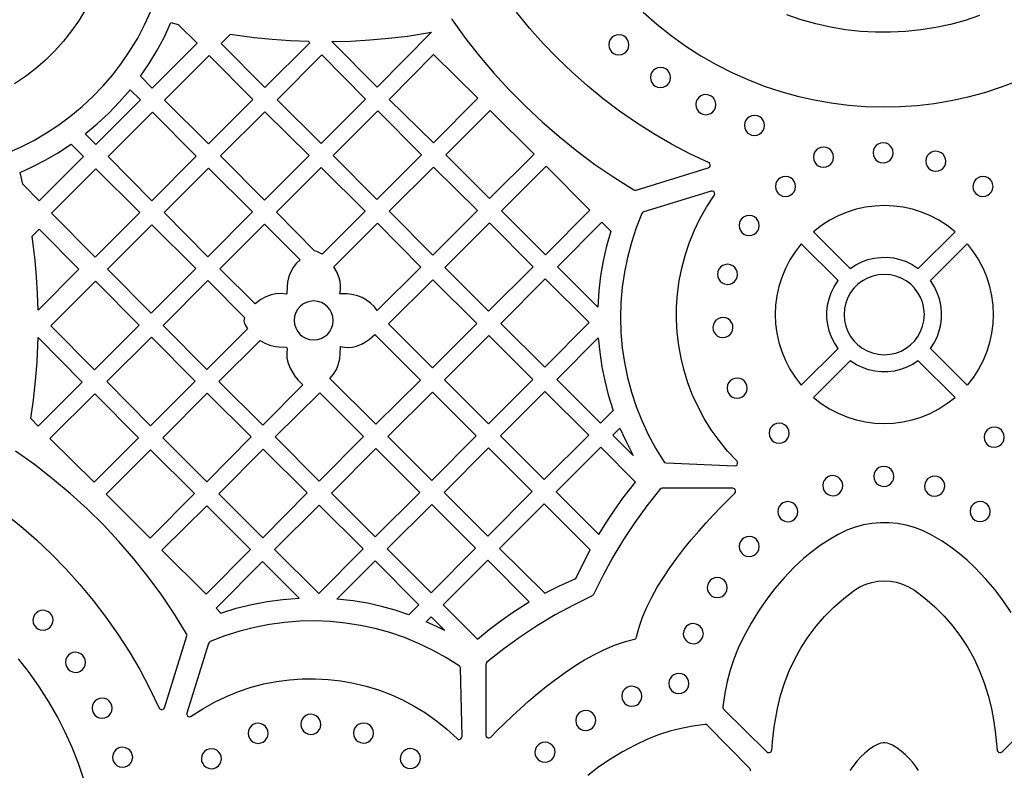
# Model space of a CAD drawing. Header units: millimetres. Extents: x -1176 to 822, y -1617 to -119.
# Tile 10 of 113: x -980 to -815, y -1178 to -1052. Entities that reach past the tile are written whole.
import ezdxf

# ---------------------------------------------------------------- set-up
doc = ezdxf.new("R2010")
doc.units = ezdxf.units.MM
doc.layers.add('pattern', color=5, linetype='Continuous')

msp = doc.modelspace()

# ---------------------------------------------------------------- linework, layer by layer
at = {"layer": 'pattern'}
for points in [[(-982.04, -1074.04), (-979.74, -1073.03), (-977.51, -1071.9), (-975.36, -1070.64), (-973.29, -1069.28), (-971.3, -1067.8), (-969.39, -1066.22), (-967.59, -1064.54), (-965.87, -1062.75), (-964.26, -1060.88), (-962.76, -1058.91), (-961.36, -1056.86), (-960.07, -1054.72), (-958.91, -1052.51), (-957.8, -1050.09)], [(-968.76, -1049.83), (-969.9, -1051.71), (-971.15, -1053.52), (-972.5, -1055.24), (-973.96, -1056.87), (-975.52, -1058.4), (-977.17, -1059.84), (-978.91, -1061.17), (-980.73, -1062.39)], [(-907.37, -1051.45), (-907.27, -1051.68), (-905.03, -1054.77), (-902.67, -1057.77), (-900.21, -1060.67), (-897.64, -1063.47), (-894.97, -1066.17), (-892.19, -1068.77), (-889.32, -1071.26), (-886.36, -1073.65), (-883.31, -1075.92), (-880.17, -1078.08), (-876.78, -1080.22), (-876.64, -1080.28), (-876.39, -1080.27), (-864.31, -1076.53), (-864.11, -1076.4), (-864, -1076.22), (-863.98, -1076), (-864.06, -1075.79), (-864.26, -1075.63), (-867.39, -1074.13), (-870.45, -1072.52), (-873.43, -1070.78), (-876.34, -1068.94), (-879.17, -1066.98), (-881.92, -1064.91), (-884.58, -1062.74), (-887.15, -1060.46), (-889.63, -1058.08), (-892.01, -1055.6), (-894.3, -1053.03), (-896.48, -1050.36)], [(-875.21, -1050.36), (-872.91, -1052.4), (-870.53, -1054.3), (-868.07, -1056.06), (-865.55, -1057.68), (-862.97, -1059.16), (-860.33, -1060.5), (-857.65, -1061.7), (-854.91, -1062.77), (-852.14, -1063.69), (-849.34, -1064.47), (-846.51, -1065.11), (-843.66, -1065.61), (-840.78, -1065.97), (-837.9, -1066.2), (-835.01, -1066.28), (-832.12, -1066.22), (-829.24, -1066.02), (-826.37, -1065.68), (-823.51, -1065.2), (-820.67, -1064.59), (-817.86, -1063.83), (-815.09, -1062.93), (-812.35, -1061.89)], [(-818.75, -1050.94), (-821.18, -1051.75), (-823.64, -1052.42), (-826.12, -1052.96), (-828.63, -1053.36), (-831.15, -1053.62), (-833.68, -1053.75), (-836.21, -1053.74), (-838.74, -1053.59), (-841.26, -1053.31), (-843.76, -1052.89), (-846.24, -1052.34), (-848.7, -1051.65), (-851.12, -1050.82)], [(-982.44, -1134.51), (-979.71, -1136.7), (-977.07, -1138.99), (-974.53, -1141.39), (-972.1, -1143.89), (-969.76, -1146.49), (-967.53, -1149.17), (-965.41, -1151.95), (-963.4, -1154.81), (-961.5, -1157.75), (-959.73, -1160.77), (-958.07, -1163.87), (-956.45, -1167.23), (-956.3, -1167.41), (-956.1, -1167.5), (-955.89, -1167.49), (-955.69, -1167.39), (-955.55, -1167.17), (-951.8, -1155.13), (-951.78, -1154.98), (-951.85, -1154.74), (-953.88, -1151.46), (-956.03, -1148.27), (-958.31, -1145.17), (-960.7, -1142.17), (-963.21, -1139.27), (-965.83, -1136.47), (-968.56, -1133.77), (-971.4, -1131.19), (-974.34, -1128.71), (-977.38, -1126.35), (-980.59, -1124.07)], [(-813.43, -1151.2), (-814.75, -1149.26), (-816.16, -1147.4), (-817.68, -1145.6), (-819.53, -1143.63), (-820.83, -1142.4), (-822.17, -1141.25), (-823.58, -1140.19), (-825.04, -1139.2), (-826.98, -1138.06), (-828.31, -1137.41), (-829.68, -1136.9), (-831.08, -1136.51), (-832.51, -1136.25), (-833.94, -1136.11), (-835.39, -1136.11), (-836.83, -1136.23), (-838.25, -1136.48), (-839.66, -1136.86), (-841.03, -1137.37), (-842.48, -1138.06), (-844.03, -1138.96), (-845.51, -1139.93), (-846.93, -1140.97), (-848.29, -1142.1), (-849.93, -1143.63), (-851.57, -1145.37), (-853.11, -1147.16), (-854.53, -1149.02), (-855.86, -1150.95), (-857.1, -1152.96), (-858.38, -1155.33), (-859.25, -1157.16), (-859.99, -1159), (-860.62, -1160.88), (-861.14, -1162.78), (-861.54, -1164.73), (-861.87, -1167.02), (-861.86, -1167.2), (-861.72, -1167.41), (-854.47, -1174.58), (-854.29, -1174.7), (-854.08, -1174.72), (-853.89, -1174.66), (-853.74, -1174.52), (-853.65, -1174.28), (-853.46, -1172.35), (-853.21, -1170.44), (-852.67, -1167.32), (-852.16, -1165.15), (-851.51, -1163.04), (-850.71, -1160.99), (-849.78, -1159), (-848.72, -1157.09), (-847.53, -1155.25), (-846.21, -1153.5), (-844.77, -1151.84), (-843.22, -1150.28), (-841.56, -1148.82), (-839.77, -1147.46), (-838.84, -1146.89), (-837.86, -1146.44), (-836.85, -1146.13), (-835.82, -1145.93), (-834.77, -1145.86), (-833.72, -1145.92), (-832.68, -1146.11), (-831.67, -1146.42), (-830.69, -1146.85), (-829.69, -1147.46), (-827.92, -1148.8), (-826.25, -1150.26), (-824.7, -1151.82), (-823.26, -1153.48), (-821.95, -1155.23), (-820.75, -1157.06), (-819.69, -1158.98), (-818.75, -1160.96), (-817.96, -1163.02), (-817.3, -1165.13), (-816.78, -1167.32), (-816.44, -1169.22), (-816.15, -1171.13), (-815.8, -1174.28), (-815.73, -1174.49), (-815.59, -1174.63), (-815.41, -1174.71), (-815.21, -1174.71), (-814.98, -1174.58), (-807.73, -1167.41)], [(-969.11, -1179.25), (-970.02, -1176.55), (-971.07, -1173.88), (-972.24, -1171.26), (-973.55, -1168.69), (-974.98, -1166.17), (-976.54, -1163.71), (-978.23, -1161.31), (-980.05, -1158.98)], [(-857.19, -1177.8), (-857.2, -1177.6), (-857.32, -1177.37), (-864.49, -1170.12), (-864.64, -1170.01), (-864.89, -1169.97), (-866.89, -1170.25), (-868.85, -1170.64), (-870.76, -1171.14), (-872.63, -1171.75), (-874.48, -1172.48), (-876.58, -1173.46), (-878.68, -1174.59), (-880.7, -1175.81), (-882.64, -1177.13), (-884.51, -1178.55)], [(-828.98, -1177.71), (-829.44, -1177.07), (-829.97, -1176.4), (-830.56, -1175.72), (-831.21, -1175.06), (-831.9, -1174.45), (-832.63, -1173.91), (-833.39, -1173.47), (-834.2, -1173.14), (-834.59, -1173.07), (-834.96, -1173.07), (-835.32, -1173.15), (-835.77, -1173.3), (-836.55, -1173.7), (-837.3, -1174.2), (-838.02, -1174.8), (-838.68, -1175.44), (-839.29, -1176.11), (-839.86, -1176.8), (-840.53, -1177.71)]]:
    msp.add_lwpolyline(points, dxfattribs=at)
for points in [[(-954.48, -1052.11), (-953.25, -1052.42), (-950.1, -1055.59), (-957.62, -1063.11), (-959.6, -1061.11), (-958.16, -1059.01), (-956.84, -1056.84), (-955.65, -1054.61)], [(-931.41, -1055.28), (-934.45, -1055.16), (-937.47, -1054.95), (-940.49, -1054.66), (-944.54, -1054.12), (-946.04, -1055.62), (-938.7, -1063.02), (-931.18, -1055.51)], [(-910.73, -1053.74), (-919.87, -1062.98), (-927.48, -1055.3), (-924.28, -1055.21), (-921.09, -1055.03), (-917.92, -1054.75), (-914.76, -1054.37)], [(-881, -1055.84), (-880.94, -1056.28), (-880.78, -1056.68), (-880.53, -1057.01), (-880.2, -1057.28), (-879.82, -1057.45), (-879.32, -1057.53), (-878.88, -1057.47), (-878.48, -1057.31), (-878.15, -1057.06), (-877.88, -1056.73), (-877.71, -1056.34), (-877.63, -1055.84), (-877.69, -1055.41), (-877.85, -1055.01), (-878.1, -1054.67), (-878.43, -1054.41), (-878.82, -1054.23), (-879.32, -1054.16), (-879.75, -1054.21), (-880.15, -1054.38), (-880.49, -1054.63), (-880.75, -1054.96), (-880.93, -1055.34)], [(-955.58, -1065.16), (-948.17, -1072.5), (-940.73, -1065.05), (-948.07, -1057.65)], [(-936.68, -1065.06), (-929.27, -1072.4), (-921.83, -1064.95), (-929.17, -1057.54)], [(-902.97, -1064.8), (-910.4, -1072.31), (-917.85, -1065.01), (-910.41, -1057.5)], [(-874, -1061.33), (-873.94, -1061.77), (-873.78, -1062.17), (-873.53, -1062.5), (-873.2, -1062.77), (-872.81, -1062.94), (-872.31, -1063.02), (-871.88, -1062.96), (-871.48, -1062.8), (-871.15, -1062.55), (-870.88, -1062.22), (-870.7, -1061.83), (-870.63, -1061.33), (-870.69, -1060.9), (-870.85, -1060.5), (-871.1, -1060.16), (-871.43, -1059.9), (-871.81, -1059.72), (-872.31, -1059.65), (-872.75, -1059.71), (-873.15, -1059.87), (-873.48, -1060.12), (-873.75, -1060.45), (-873.93, -1060.83)], [(-961.35, -1063.4), (-959.62, -1065.11), (-967.1, -1072.58), (-968.89, -1070.81), (-966.87, -1069.13), (-964.96, -1067.36), (-963.15, -1065.49)], [(-866.38, -1065.89), (-866.32, -1066.33), (-866.16, -1066.72), (-865.91, -1067.06), (-865.58, -1067.32), (-865.2, -1067.5), (-864.7, -1067.58), (-864.26, -1067.52), (-863.86, -1067.36), (-863.53, -1067.1), (-863.26, -1066.78), (-863.09, -1066.39), (-863.01, -1065.89), (-863.07, -1065.45), (-863.23, -1065.06), (-863.48, -1064.72), (-863.81, -1064.46), (-864.2, -1064.28), (-864.7, -1064.21), (-865.13, -1064.26), (-865.53, -1064.42), (-865.87, -1064.68), (-866.13, -1065), (-866.31, -1065.39)], [(-957.57, -1067.15), (-965.05, -1074.62), (-957.71, -1082.03), (-950.23, -1074.55)], [(-946.15, -1074.52), (-938.81, -1081.93), (-931.3, -1074.42), (-938.71, -1067.08)], [(-919.91, -1081.83), (-912.43, -1074.35), (-919.77, -1066.94), (-927.24, -1074.42)], [(-901.01, -1081.68), (-893.52, -1074.19), (-900.9, -1066.88), (-908.36, -1074.34)], [(-858.22, -1069.39), (-858.17, -1069.83), (-858, -1070.22), (-857.75, -1070.56), (-857.43, -1070.82), (-857.04, -1071), (-856.54, -1071.07), (-856.1, -1071.02), (-855.71, -1070.86), (-855.37, -1070.6), (-855.11, -1070.28), (-854.93, -1069.89), (-854.85, -1069.39), (-854.91, -1068.95), (-855.07, -1068.56), (-855.32, -1068.22), (-855.65, -1067.96), (-856.04, -1067.78), (-856.54, -1067.71), (-856.98, -1067.76), (-857.37, -1067.92), (-857.71, -1068.18), (-857.97, -1068.5), (-858.15, -1068.89)], [(-971.22, -1072.54), (-969.15, -1074.63), (-976.58, -1082.07), (-979.35, -1079.27), (-979.82, -1077.29), (-977.66, -1076.31), (-975.57, -1075.23), (-973.53, -1074.05)], [(-836.63, -1073.99), (-836.58, -1074.43), (-836.42, -1074.82), (-836.16, -1075.16), (-835.84, -1075.42), (-835.45, -1075.6), (-834.95, -1075.68), (-834.51, -1075.62), (-834.12, -1075.46), (-833.78, -1075.2), (-833.52, -1074.88), (-833.34, -1074.49), (-833.26, -1073.99), (-833.32, -1073.55), (-833.48, -1073.16), (-833.74, -1072.82), (-834.06, -1072.56), (-834.45, -1072.38), (-834.95, -1072.31), (-835.39, -1072.36), (-835.78, -1072.52), (-836.12, -1072.78), (-836.38, -1073.1), (-836.56, -1073.49)], [(-846.64, -1074.72), (-846.58, -1075.15), (-846.42, -1075.55), (-846.17, -1075.88), (-845.84, -1076.15), (-845.46, -1076.33), (-844.96, -1076.4), (-844.52, -1076.34), (-844.12, -1076.18), (-843.79, -1075.93), (-843.52, -1075.6), (-843.35, -1075.22), (-843.27, -1074.72), (-843.33, -1074.28), (-843.49, -1073.88), (-843.74, -1073.55), (-844.07, -1073.28), (-844.46, -1073.11), (-844.96, -1073.03), (-845.39, -1073.09), (-845.79, -1073.25), (-846.13, -1073.5), (-846.39, -1073.83), (-846.57, -1074.22)], [(-827.78, -1075.41), (-827.72, -1075.84), (-827.56, -1076.24), (-827.31, -1076.58), (-826.98, -1076.84), (-826.6, -1077.02), (-826.1, -1077.09), (-825.66, -1077.03), (-825.27, -1076.87), (-824.93, -1076.62), (-824.66, -1076.29), (-824.49, -1075.91), (-824.41, -1075.41), (-824.47, -1074.97), (-824.63, -1074.58), (-824.88, -1074.24), (-825.21, -1073.97), (-825.6, -1073.8), (-826.1, -1073.72), (-826.53, -1073.78), (-826.93, -1073.94), (-827.27, -1074.19), (-827.53, -1074.52), (-827.71, -1074.91)], [(-967.11, -1076.68), (-974.55, -1084.12), (-967.21, -1091.53), (-959.7, -1084.02)], [(-948.31, -1091.43), (-940.8, -1083.92), (-948.21, -1076.58), (-955.65, -1084.02)], [(-929.11, -1091.02), (-929.33, -1090.87), (-929.98, -1090.54), (-930.37, -1090.45), (-936.79, -1083.96), (-929.26, -1076.43), (-921.86, -1083.77)], [(-910.53, -1091.2), (-903.02, -1083.69), (-910.41, -1076.37), (-917.85, -1083.81)], [(-884.17, -1083.64), (-891.51, -1076.23), (-899.01, -1083.73), (-891.64, -1091.1)], [(-853.01, -1079.63), (-852.96, -1080.07), (-852.8, -1080.46), (-852.54, -1080.8), (-852.22, -1081.06), (-851.83, -1081.24), (-851.33, -1081.32), (-850.89, -1081.26), (-850.5, -1081.1), (-850.16, -1080.84), (-849.9, -1080.52), (-849.72, -1080.13), (-849.64, -1079.63), (-849.7, -1079.19), (-849.86, -1078.8), (-850.12, -1078.46), (-850.44, -1078.2), (-850.83, -1078.02), (-851.33, -1077.95), (-851.77, -1078), (-852.16, -1078.16), (-852.5, -1078.42), (-852.76, -1078.74), (-852.94, -1079.13)], [(-819.87, -1079.63), (-819.82, -1080.07), (-819.65, -1080.46), (-819.4, -1080.8), (-819.08, -1081.06), (-818.69, -1081.24), (-818.19, -1081.32), (-817.75, -1081.26), (-817.36, -1081.1), (-817.02, -1080.84), (-816.76, -1080.52), (-816.58, -1080.13), (-816.5, -1079.63), (-816.56, -1079.19), (-816.72, -1078.8), (-816.97, -1078.46), (-817.3, -1078.2), (-817.69, -1078.02), (-818.19, -1077.95), (-818.63, -1078), (-819.02, -1078.16), (-819.36, -1078.42), (-819.62, -1078.74), (-819.8, -1079.13)], [(-859.49, -1125.74), (-861.05, -1124.07), (-862.49, -1122.32), (-863.79, -1120.5), (-864.96, -1118.61), (-866, -1116.67), (-866.92, -1114.67), (-867.7, -1112.63), (-868.35, -1110.56), (-868.87, -1108.45), (-869.25, -1106.32), (-869.5, -1104.16), (-869.62, -1102), (-869.61, -1099.83), (-869.46, -1097.67), (-869.17, -1095.51), (-868.75, -1093.37), (-868.19, -1091.25), (-867.49, -1089.16), (-866.66, -1087.1), (-865.69, -1085.08), (-864.58, -1083.12), (-863.29, -1081.15), (-863.2, -1080.91), (-863.24, -1080.69), (-863.37, -1080.51), (-863.57, -1080.4), (-863.83, -1080.41), (-875.13, -1083.91), (-875.28, -1083.98), (-875.43, -1084.18), (-876.39, -1086.6), (-877.2, -1089.06), (-877.86, -1091.54), (-878.37, -1094.05), (-878.74, -1096.57), (-878.95, -1099.11), (-879.03, -1101.65), (-878.95, -1104.18), (-878.73, -1106.71), (-878.37, -1109.21), (-877.86, -1111.7), (-877.2, -1114.16), (-876.41, -1116.58), (-875.47, -1118.96), (-874.39, -1121.3), (-873.16, -1123.57), (-871.77, -1125.83), (-871.63, -1125.98), (-871.39, -1126.04), (-859.86, -1126.56), (-859.63, -1126.51), (-859.46, -1126.37), (-859.37, -1126.18), (-859.37, -1125.96)], [(-846.64, -1087.23), (-840.47, -1093.4), (-839.52, -1092.78), (-838.53, -1092.29), (-837.49, -1091.92), (-836.43, -1091.67), (-835.35, -1091.54), (-834.26, -1091.53), (-833.18, -1091.65), (-832.12, -1091.89), (-831.08, -1092.25), (-830.08, -1092.73), (-829.05, -1093.4), (-822.88, -1087.23), (-824.2, -1086.21), (-825.58, -1085.32), (-827.02, -1084.57), (-828.51, -1083.95), (-830.04, -1083.47), (-831.59, -1083.13), (-833.16, -1082.92), (-834.74, -1082.85), (-836.33, -1082.92), (-837.9, -1083.12), (-839.45, -1083.46), (-840.98, -1083.94), (-842.47, -1084.55), (-843.91, -1085.3), (-845.29, -1086.19)], [(-926.12, -1097.65), (-926.02, -1096.94), (-926, -1096.27), (-926.07, -1095.62), (-926.23, -1094.97), (-926.57, -1094.13), (-926.57, -1094.11), (-927.15, -1093.11), (-919.84, -1085.8), (-912.53, -1093.18), (-919.88, -1100.47), (-920.4, -1099.8), (-920.99, -1099.22), (-921.66, -1098.72), (-922.38, -1098.31), (-923.15, -1097.99), (-924.12, -1097.76), (-924.92, -1097.66)], [(-893.66, -1093.16), (-901.03, -1085.72), (-908.49, -1093.24), (-901.16, -1100.58)], [(-880.65, -1087.17), (-881.36, -1089.64), (-881.93, -1092.12), (-882.37, -1094.62), (-882.67, -1097.15), (-882.85, -1099.89), (-889.59, -1093.14), (-882.17, -1085.65)], [(-859.12, -1086.2), (-859.06, -1086.63), (-858.9, -1087.03), (-858.65, -1087.37), (-858.32, -1087.63), (-857.93, -1087.81), (-857.43, -1087.88), (-857, -1087.82), (-856.6, -1087.66), (-856.26, -1087.41), (-856, -1087.08), (-855.82, -1086.7), (-855.75, -1086.2), (-855.81, -1085.76), (-855.97, -1085.37), (-856.22, -1085.03), (-856.55, -1084.76), (-856.93, -1084.59), (-857.43, -1084.51), (-857.87, -1084.57), (-858.27, -1084.73), (-858.6, -1084.98), (-858.87, -1085.31), (-859.04, -1085.7)], [(-976.77, -1100.41), (-976.86, -1097.61), (-977.03, -1094.83), (-977.27, -1092.05), (-977.76, -1088), (-976.58, -1086.82), (-969.92, -1093.55)], [(-965.15, -1093.52), (-957.81, -1100.93), (-950.3, -1093.42), (-957.71, -1086.08)], [(-938.54, -1098.17), (-939.38, -1098.64), (-940.34, -1099.33), (-946.28, -1093.45), (-938.78, -1085.95), (-932.82, -1091.97), (-933.46, -1092.6), (-933.98, -1093.27), (-934.39, -1093.98), (-934.69, -1094.77), (-934.91, -1095.73), (-934.99, -1096.41), (-935.02, -1097.62), (-935.12, -1097.71), (-936.01, -1097.61), (-936.86, -1097.65), (-937.69, -1097.83)], [(-842.51, -1095.44), (-848.68, -1089.27), (-849.7, -1090.59), (-850.59, -1091.97), (-851.34, -1093.41), (-851.96, -1094.9), (-852.44, -1096.43), (-852.78, -1097.98), (-852.99, -1099.55), (-853.06, -1101.13), (-852.99, -1102.72), (-852.79, -1104.29), (-852.45, -1105.84), (-851.97, -1107.37), (-851.36, -1108.86), (-850.61, -1110.3), (-849.72, -1111.68), (-848.68, -1113.03), (-842.51, -1106.86), (-843.13, -1105.91), (-843.62, -1104.92), (-843.99, -1103.88), (-844.24, -1102.82), (-844.37, -1101.74), (-844.38, -1100.66), (-844.26, -1099.58), (-844.02, -1098.51), (-843.66, -1097.48), (-843.18, -1096.48)], [(-827, -1095.44), (-820.84, -1089.27), (-819.81, -1090.59), (-818.93, -1091.97), (-818.17, -1093.41), (-817.56, -1094.9), (-817.08, -1096.43), (-816.74, -1097.98), (-816.53, -1099.55), (-816.46, -1101.13), (-816.53, -1102.72), (-816.73, -1104.29), (-817.07, -1105.84), (-817.55, -1107.37), (-818.16, -1108.86), (-818.91, -1110.3), (-819.8, -1111.68), (-820.84, -1113.03), (-827, -1106.86), (-826.39, -1105.91), (-825.89, -1104.92), (-825.52, -1103.88), (-825.27, -1102.82), (-825.15, -1101.74), (-825.14, -1100.66), (-825.26, -1099.58), (-825.49, -1098.51), (-825.86, -1097.48), (-826.34, -1096.48)], [(-862.75, -1094.39), (-862.69, -1094.83), (-862.53, -1095.23), (-862.28, -1095.56), (-861.95, -1095.83), (-861.57, -1096), (-861.07, -1096.08), (-860.63, -1096.02), (-860.23, -1095.86), (-859.9, -1095.61), (-859.63, -1095.28), (-859.46, -1094.89), (-859.38, -1094.39), (-859.44, -1093.96), (-859.6, -1093.56), (-859.85, -1093.23), (-860.18, -1092.96), (-860.57, -1092.78), (-861.07, -1092.71), (-861.5, -1092.77), (-861.9, -1092.93), (-862.23, -1093.18), (-862.5, -1093.51), (-862.68, -1093.89)], [(-967.31, -1110.43), (-959.84, -1102.95), (-967.17, -1095.54), (-974.65, -1103.02)], [(-942.15, -1101.64), (-942.22, -1101.93), (-942.23, -1102.21), (-942.12, -1102.65), (-942.02, -1102.88), (-941.63, -1103.55), (-948.46, -1110.37), (-955.8, -1102.96), (-948.28, -1095.45)], [(-903.12, -1102.66), (-910.5, -1095.29), (-917.99, -1102.71), (-910.61, -1110.08)], [(-899.09, -1102.64), (-891.72, -1110.01), (-884.28, -1102.51), (-891.65, -1095.13)], [(-841.5, -1101.15), (-841.43, -1102.14), (-841.22, -1103.09), (-840.88, -1103.99), (-840.42, -1104.81), (-839.85, -1105.56), (-839.19, -1106.23), (-838.44, -1106.8), (-837.62, -1107.26), (-836.73, -1107.6), (-835.78, -1107.81), (-834.76, -1107.89), (-833.76, -1107.82), (-832.82, -1107.61), (-831.92, -1107.27), (-831.1, -1106.81), (-830.35, -1106.25), (-829.68, -1105.59), (-829.11, -1104.84), (-828.65, -1104.01), (-828.31, -1103.12), (-828.09, -1102.18), (-828.02, -1101.15), (-828.09, -1100.16), (-828.3, -1099.21), (-828.64, -1098.32), (-829.1, -1097.49), (-829.66, -1096.74), (-830.32, -1096.07), (-831.07, -1095.51), (-831.9, -1095.04), (-832.79, -1094.7), (-833.73, -1094.49), (-834.76, -1094.41), (-835.75, -1094.48), (-836.7, -1094.69), (-837.59, -1095.03), (-838.42, -1095.49), (-839.17, -1096.05), (-839.84, -1096.72), (-840.4, -1097.46), (-840.86, -1098.29), (-841.21, -1099.18), (-841.42, -1100.13)], [(-933.8, -1102.14), (-933.74, -1102.79), (-933.55, -1103.4), (-933.26, -1103.95), (-932.86, -1104.43), (-932.39, -1104.83), (-931.84, -1105.14), (-931.24, -1105.33), (-930.53, -1105.41), (-929.88, -1105.34), (-929.27, -1105.16), (-928.71, -1104.86), (-928.23, -1104.47), (-927.83, -1103.99), (-927.53, -1103.45), (-927.33, -1102.84), (-927.25, -1102.14), (-927.32, -1101.48), (-927.51, -1100.87), (-927.8, -1100.32), (-928.2, -1099.84), (-928.67, -1099.44), (-929.22, -1099.13), (-929.82, -1098.94), (-930.53, -1098.86), (-931.18, -1098.93), (-931.79, -1099.11), (-932.34, -1099.41), (-932.82, -1099.8), (-933.22, -1100.28), (-933.53, -1100.82), (-933.73, -1101.43)], [(-863.52, -1103.33), (-863.46, -1103.76), (-863.3, -1104.16), (-863.05, -1104.5), (-862.72, -1104.76), (-862.33, -1104.94), (-861.83, -1105.01), (-861.39, -1104.95), (-861, -1104.79), (-860.66, -1104.54), (-860.4, -1104.21), (-860.22, -1103.83), (-860.15, -1103.33), (-860.2, -1102.89), (-860.37, -1102.5), (-860.62, -1102.16), (-860.95, -1101.89), (-861.33, -1101.72), (-861.83, -1101.64), (-862.27, -1101.7), (-862.66, -1101.86), (-863, -1102.11), (-863.27, -1102.44), (-863.44, -1102.83)], [(-976.78, -1105.02), (-969.38, -1112.49), (-976.77, -1119.88), (-978.01, -1118.63), (-977.56, -1115.45), (-977.21, -1112.28), (-976.96, -1109.1)], [(-957.91, -1119.82), (-950.44, -1112.35), (-957.77, -1104.94), (-965.25, -1112.41)], [(-939.52, -1105.48), (-938.72, -1105.95), (-937.89, -1106.29), (-936.94, -1106.51), (-936.34, -1106.59), (-935.12, -1106.63), (-934.96, -1106.79), (-935.06, -1107.66), (-935.01, -1108.49), (-934.83, -1109.3), (-934.49, -1110.14), (-934.11, -1110.85), (-933.68, -1111.5), (-933.2, -1112.11), (-932.36, -1112.95), (-939.05, -1119.7), (-946.43, -1112.39)], [(-920.24, -1104.51), (-912.6, -1112.14), (-920.11, -1119.58), (-927.81, -1111.89), (-927.19, -1111.14), (-926.71, -1110.35), (-926.37, -1109.5), (-926.15, -1108.54), (-926.06, -1107.75), (-926.04, -1106.54), (-925.34, -1106.65), (-924.66, -1106.67), (-924.01, -1106.6), (-923.36, -1106.44), (-922.52, -1106.1), (-921.81, -1105.71), (-921.15, -1105.27)], [(-901.11, -1104.67), (-908.57, -1112.12), (-901.21, -1119.48), (-893.72, -1112.06)], [(-880.25, -1117.27), (-882.36, -1119.37), (-889.69, -1112.04), (-882.76, -1105.04), (-882.52, -1107.49), (-882.16, -1109.9), (-881.68, -1112.29), (-881.07, -1114.65)], [(-840.47, -1108.9), (-846.64, -1115.07), (-845.32, -1116.09), (-843.93, -1116.98), (-842.49, -1117.73), (-841.01, -1118.35), (-839.48, -1118.83), (-837.93, -1119.17), (-836.36, -1119.38), (-834.77, -1119.45), (-833.19, -1119.38), (-831.62, -1119.18), (-830.07, -1118.84), (-828.54, -1118.36), (-827.05, -1117.75), (-825.61, -1117), (-824.23, -1116.11), (-822.88, -1115.07), (-829.05, -1108.9), (-829.99, -1109.52), (-830.99, -1110.01), (-832.02, -1110.39), (-833.09, -1110.64), (-834.17, -1110.76), (-835.25, -1110.77), (-836.33, -1110.65), (-837.4, -1110.41), (-838.43, -1110.05), (-839.43, -1109.57)], [(-861.14, -1113.52), (-861.08, -1113.95), (-860.92, -1114.35), (-860.66, -1114.69), (-860.34, -1114.95), (-859.95, -1115.13), (-859.45, -1115.2), (-859.01, -1115.14), (-858.62, -1114.98), (-858.28, -1114.73), (-858.02, -1114.4), (-857.84, -1114.02), (-857.76, -1113.52), (-857.82, -1113.08), (-857.98, -1112.68), (-858.24, -1112.35), (-858.56, -1112.08), (-858.95, -1111.91), (-859.45, -1111.83), (-859.89, -1111.89), (-860.28, -1112.05), (-860.62, -1112.3), (-860.88, -1112.63), (-861.06, -1113.02)], [(-967.28, -1114.44), (-974.79, -1121.95), (-967.38, -1129.29), (-959.94, -1121.85)], [(-948.48, -1129.22), (-941.02, -1121.69), (-948.41, -1114.37), (-955.87, -1121.83)], [(-936.99, -1121.71), (-929.58, -1129.12), (-922.14, -1121.6), (-929.48, -1114.27)], [(-910.58, -1114.16), (-918.09, -1121.6), (-910.68, -1129.01), (-903.24, -1121.5)], [(-891.71, -1114.07), (-899.17, -1121.52), (-891.82, -1128.87), (-884.36, -1121.42)], [(-876.89, -1124.8), (-880.29, -1121.4), (-879.12, -1120.22), (-878.15, -1122.36)], [(-854.08, -1121.08), (-854.03, -1121.52), (-853.87, -1121.91), (-853.61, -1122.25), (-853.29, -1122.51), (-852.9, -1122.69), (-852.4, -1122.77), (-851.96, -1122.71), (-851.57, -1122.55), (-851.23, -1122.3), (-850.97, -1121.97), (-850.79, -1121.58), (-850.72, -1121.08), (-850.77, -1120.64), (-850.93, -1120.25), (-851.19, -1119.91), (-851.51, -1119.65), (-851.9, -1119.47), (-852.4, -1119.4), (-852.84, -1119.45), (-853.23, -1119.62), (-853.57, -1119.87), (-853.83, -1120.19), (-854.01, -1120.58)], [(-817.99, -1121.74), (-817.93, -1122.18), (-817.77, -1122.58), (-817.52, -1122.91), (-817.19, -1123.18), (-816.8, -1123.35), (-816.3, -1123.43), (-815.86, -1123.37), (-815.47, -1123.21), (-815.13, -1122.96), (-814.87, -1122.63), (-814.69, -1122.24), (-814.62, -1121.74), (-814.67, -1121.31), (-814.83, -1120.91), (-815.09, -1120.58), (-815.41, -1120.31), (-815.8, -1120.14), (-816.3, -1120.06), (-816.74, -1120.12), (-817.13, -1120.28), (-817.47, -1120.53), (-817.73, -1120.86), (-817.91, -1121.24)], [(-939.08, -1138.62), (-931.64, -1131.1), (-939.02, -1123.73), (-946.45, -1131.24)], [(-912.71, -1131.03), (-920.11, -1123.63), (-927.55, -1131.14), (-920.22, -1138.48)], [(-901.21, -1123.52), (-908.65, -1131.04), (-901.32, -1138.37), (-893.84, -1130.89)], [(-882.67, -1138.09), (-881.38, -1136.01), (-880.03, -1133.98), (-878.62, -1132), (-876.52, -1129.28), (-882.32, -1123.42), (-889.8, -1130.9)], [(-965.38, -1131.33), (-957.98, -1138.72), (-950.53, -1131.19), (-957.92, -1123.87)], [(-836.52, -1128.33), (-836.46, -1128.76), (-836.3, -1129.16), (-836.05, -1129.5), (-835.72, -1129.76), (-835.33, -1129.94), (-834.83, -1130.01), (-834.4, -1129.96), (-834, -1129.79), (-833.66, -1129.54), (-833.4, -1129.21), (-833.22, -1128.83), (-833.15, -1128.33), (-833.2, -1127.89), (-833.37, -1127.49), (-833.62, -1127.16), (-833.95, -1126.89), (-834.33, -1126.72), (-834.83, -1126.64), (-835.27, -1126.7), (-835.67, -1126.86), (-836, -1127.11), (-836.27, -1127.44), (-836.44, -1127.83)], [(-845.09, -1129.88), (-845.03, -1130.32), (-844.87, -1130.71), (-844.62, -1131.05), (-844.29, -1131.31), (-843.9, -1131.49), (-843.4, -1131.57), (-842.96, -1131.51), (-842.57, -1131.35), (-842.23, -1131.09), (-841.97, -1130.77), (-841.79, -1130.38), (-841.72, -1129.88), (-841.77, -1129.44), (-841.94, -1129.05), (-842.19, -1128.71), (-842.51, -1128.45), (-842.9, -1128.27), (-843.4, -1128.2), (-843.84, -1128.25), (-844.23, -1128.41), (-844.57, -1128.67), (-844.83, -1128.99), (-845.01, -1129.38)], [(-827.98, -1129.96), (-827.92, -1130.4), (-827.76, -1130.8), (-827.51, -1131.13), (-827.18, -1131.4), (-826.8, -1131.57), (-826.3, -1131.65), (-825.86, -1131.59), (-825.46, -1131.43), (-825.13, -1131.18), (-824.86, -1130.85), (-824.69, -1130.46), (-824.61, -1129.96), (-824.67, -1129.53), (-824.83, -1129.13), (-825.08, -1128.79), (-825.41, -1128.53), (-825.8, -1128.35), (-826.3, -1128.28), (-826.73, -1128.34), (-827.13, -1128.5), (-827.47, -1128.75), (-827.73, -1129.08), (-827.91, -1129.46)], [(-872.05, -1130.33), (-872.22, -1130.35), (-872.42, -1130.5), (-874.59, -1133.25), (-876.62, -1136.05), (-878.52, -1138.93), (-880.3, -1141.88), (-881.96, -1144.92), (-883.57, -1148.17), (-883.61, -1148.25), (-883.8, -1148.41), (-886.94, -1149.95), (-889.98, -1151.6), (-892.94, -1153.38), (-895.82, -1155.27), (-898.63, -1157.3), (-901.48, -1159.54), (-901.59, -1159.67), (-901.65, -1159.91), (-901.65, -1171.79), (-901.6, -1172.02), (-901.46, -1172.18), (-901.26, -1172.26), (-901.05, -1172.26), (-900.82, -1172.13), (-899.71, -1171), (-898.51, -1169.82), (-897.23, -1168.6), (-895.89, -1167.35), (-894.48, -1166.1), (-893.01, -1164.85), (-891.49, -1163.62), (-889.93, -1162.41), (-888.34, -1161.26), (-886.71, -1160.16), (-885.06, -1159.15), (-883.4, -1158.21), (-881.73, -1157.39), (-880.05, -1156.68), (-878.38, -1156.1), (-876.69, -1155.66), (-876.53, -1155.6), (-876.42, -1155.52), (-876.32, -1155.29), (-875.89, -1153.63), (-875.31, -1151.96), (-874.6, -1150.28), (-873.78, -1148.61), (-872.85, -1146.95), (-871.83, -1145.3), (-870.73, -1143.67), (-869.58, -1142.08), (-868.38, -1140.52), (-867.15, -1139), (-865.89, -1137.53), (-864.64, -1136.12), (-863.39, -1134.78), (-862.17, -1133.5), (-860.99, -1132.3), (-859.84, -1131.16), (-859.71, -1130.96), (-859.7, -1130.75), (-859.77, -1130.55), (-859.92, -1130.4), (-860.17, -1130.33)], [(-948.58, -1148.11), (-941.14, -1140.6), (-948.48, -1133.27), (-955.99, -1140.7)], [(-929.68, -1148.01), (-922.24, -1140.5), (-929.58, -1133.16), (-937.09, -1140.6)], [(-910.82, -1147.86), (-903.34, -1140.39), (-910.68, -1133.06), (-918.19, -1140.5)], [(-884.14, -1140.68), (-891.82, -1132.92), (-899.34, -1140.43), (-891.74, -1147.95), (-889.36, -1146.74), (-886.51, -1145.47), (-885.7, -1143.72)], [(-852.63, -1134.25), (-852.57, -1134.69), (-852.41, -1135.09), (-852.16, -1135.42), (-851.83, -1135.69), (-851.44, -1135.86), (-850.94, -1135.94), (-850.51, -1135.88), (-850.11, -1135.72), (-849.78, -1135.47), (-849.51, -1135.14), (-849.33, -1134.75), (-849.26, -1134.25), (-849.32, -1133.82), (-849.48, -1133.42), (-849.73, -1133.09), (-850.06, -1132.82), (-850.44, -1132.64), (-850.94, -1132.57), (-851.38, -1132.63), (-851.78, -1132.79), (-852.11, -1133.04), (-852.38, -1133.37), (-852.55, -1133.75)], [(-820.34, -1134.23), (-820.29, -1134.67), (-820.12, -1135.06), (-819.87, -1135.4), (-819.55, -1135.66), (-819.16, -1135.84), (-818.66, -1135.92), (-818.22, -1135.86), (-817.83, -1135.7), (-817.49, -1135.44), (-817.23, -1135.12), (-817.05, -1134.73), (-816.97, -1134.23), (-817.03, -1133.79), (-817.19, -1133.4), (-817.44, -1133.06), (-817.77, -1132.8), (-818.16, -1132.62), (-818.66, -1132.55), (-819.1, -1132.6), (-819.49, -1132.77), (-819.83, -1133.02), (-820.09, -1133.34), (-820.27, -1133.73)], [(-859.1, -1140.1), (-859.04, -1140.53), (-858.88, -1140.93), (-858.63, -1141.26), (-858.3, -1141.53), (-857.92, -1141.71), (-857.42, -1141.78), (-856.98, -1141.72), (-856.58, -1141.56), (-856.25, -1141.31), (-855.98, -1140.98), (-855.81, -1140.6), (-855.73, -1140.1), (-855.79, -1139.66), (-855.95, -1139.26), (-856.2, -1138.93), (-856.53, -1138.66), (-856.92, -1138.49), (-857.42, -1138.41), (-857.85, -1138.47), (-858.25, -1138.63), (-858.58, -1138.88), (-858.85, -1139.21), (-859.03, -1139.6)], [(-946.1, -1151.28), (-943.52, -1150.48), (-940.93, -1149.84), (-938.32, -1149.35), (-935.68, -1149), (-932.94, -1148.8), (-939.12, -1142.63), (-946.9, -1150.48)], [(-914.54, -1151.58), (-916.85, -1150.81), (-919.17, -1150.17), (-921.52, -1149.64), (-923.9, -1149.24), (-926.63, -1148.93), (-920.22, -1142.52), (-912.85, -1149.89)], [(-894.33, -1149.41), (-901.32, -1142.42), (-908.8, -1149.89), (-903.01, -1155.69), (-901.05, -1154.06), (-899.04, -1152.53), (-896.97, -1151.08)], [(-864.47, -1147), (-864.41, -1147.44), (-864.25, -1147.84), (-864, -1148.17), (-863.67, -1148.44), (-863.28, -1148.61), (-862.78, -1148.69), (-862.35, -1148.63), (-861.95, -1148.47), (-861.61, -1148.22), (-861.35, -1147.89), (-861.17, -1147.5), (-861.1, -1147), (-861.16, -1146.57), (-861.32, -1146.17), (-861.57, -1145.83), (-861.9, -1145.57), (-862.28, -1145.39), (-862.78, -1145.32), (-863.22, -1145.38), (-863.62, -1145.54), (-863.95, -1145.79), (-864.22, -1146.12), (-864.39, -1146.5)], [(-977.65, -1152.49), (-977.59, -1152.92), (-977.43, -1153.32), (-977.18, -1153.66), (-976.85, -1153.92), (-976.46, -1154.1), (-975.96, -1154.17), (-975.52, -1154.12), (-975.13, -1153.95), (-974.79, -1153.7), (-974.53, -1153.37), (-974.35, -1152.99), (-974.27, -1152.49), (-974.33, -1152.05), (-974.49, -1151.65), (-974.75, -1151.32), (-975.07, -1151.05), (-975.46, -1150.88), (-975.96, -1150.8), (-976.4, -1150.86), (-976.79, -1151.02), (-977.13, -1151.27), (-977.39, -1151.6), (-977.57, -1151.99)], [(-908.51, -1154.23), (-909.19, -1153.88), (-911.64, -1152.73), (-910.82, -1151.92)], [(-951.07, -1168.62), (-949.16, -1167.37), (-947.19, -1166.26), (-945.17, -1165.29), (-943.12, -1164.45), (-941.03, -1163.75), (-938.91, -1163.19), (-936.77, -1162.77), (-934.61, -1162.48), (-932.45, -1162.32), (-930.28, -1162.3), (-928.12, -1162.41), (-925.97, -1162.66), (-923.83, -1163.03), (-921.72, -1163.54), (-919.64, -1164.19), (-917.6, -1164.96), (-915.6, -1165.86), (-913.66, -1166.89), (-911.77, -1168.06), (-909.94, -1169.35), (-908.18, -1170.77), (-906.45, -1172.37), (-906.25, -1172.49), (-906.04, -1172.5), (-905.84, -1172.42), (-905.69, -1172.26), (-905.63, -1172.01), (-905.9, -1160.53), (-905.94, -1160.33), (-906.11, -1160.15), (-908.32, -1158.75), (-910.6, -1157.49), (-912.93, -1156.37), (-915.31, -1155.4), (-917.73, -1154.57), (-920.19, -1153.89), (-922.69, -1153.35), (-925.2, -1152.95), (-927.74, -1152.71), (-930.28, -1152.61), (-932.83, -1152.65), (-935.38, -1152.85), (-937.92, -1153.19), (-940.44, -1153.68), (-942.94, -1154.33), (-945.42, -1155.12), (-947.89, -1156.08), (-948.03, -1156.16), (-948.16, -1156.38), (-951.8, -1168.08), (-951.82, -1168.33), (-951.71, -1168.53), (-951.53, -1168.67), (-951.31, -1168.71)], [(-868.49, -1154.74), (-868.44, -1155.18), (-868.28, -1155.57), (-868.02, -1155.91), (-867.7, -1156.17), (-867.31, -1156.35), (-866.81, -1156.42), (-866.37, -1156.37), (-865.98, -1156.2), (-865.64, -1155.95), (-865.38, -1155.62), (-865.2, -1155.24), (-865.12, -1154.74), (-865.18, -1154.3), (-865.34, -1153.91), (-865.6, -1153.57), (-865.92, -1153.3), (-866.31, -1153.13), (-866.81, -1153.05), (-867.25, -1153.11), (-867.64, -1153.27), (-867.98, -1153.52), (-868.24, -1153.85), (-868.42, -1154.24)], [(-972.19, -1159.55), (-972.13, -1159.99), (-971.97, -1160.39), (-971.72, -1160.72), (-971.39, -1160.99), (-971.01, -1161.16), (-970.51, -1161.24), (-970.07, -1161.18), (-969.67, -1161.02), (-969.34, -1160.77), (-969.07, -1160.44), (-968.9, -1160.05), (-968.82, -1159.55), (-968.88, -1159.12), (-969.04, -1158.72), (-969.29, -1158.39), (-969.62, -1158.12), (-970.01, -1157.95), (-970.51, -1157.87), (-970.94, -1157.93), (-971.34, -1158.09), (-971.68, -1158.34), (-971.94, -1158.67), (-972.12, -1159.05)], [(-870.91, -1163.11), (-870.85, -1163.54), (-870.69, -1163.94), (-870.44, -1164.27), (-870.11, -1164.54), (-869.73, -1164.71), (-869.23, -1164.79), (-868.79, -1164.73), (-868.39, -1164.57), (-868.06, -1164.32), (-867.79, -1163.99), (-867.62, -1163.61), (-867.54, -1163.11), (-867.6, -1162.67), (-867.76, -1162.27), (-868.01, -1161.94), (-868.34, -1161.67), (-868.73, -1161.5), (-869.23, -1161.42), (-869.66, -1161.48), (-870.06, -1161.64), (-870.39, -1161.89), (-870.66, -1162.22), (-870.84, -1162.61)], [(-878.82, -1165.25), (-878.76, -1165.69), (-878.6, -1166.08), (-878.35, -1166.42), (-878.02, -1166.68), (-877.63, -1166.86), (-877.13, -1166.94), (-876.69, -1166.88), (-876.3, -1166.72), (-875.96, -1166.46), (-875.7, -1166.14), (-875.52, -1165.75), (-875.45, -1165.25), (-875.5, -1164.81), (-875.67, -1164.42), (-875.92, -1164.08), (-876.24, -1163.82), (-876.63, -1163.64), (-877.13, -1163.57), (-877.57, -1163.62), (-877.96, -1163.78), (-878.3, -1164.04), (-878.57, -1164.36), (-878.74, -1164.75)], [(-967.73, -1167.25), (-967.67, -1167.69), (-967.51, -1168.08), (-967.26, -1168.42), (-966.93, -1168.68), (-966.54, -1168.86), (-966.04, -1168.94), (-965.61, -1168.88), (-965.21, -1168.72), (-964.87, -1168.46), (-964.61, -1168.14), (-964.43, -1167.75), (-964.36, -1167.25), (-964.41, -1166.81), (-964.58, -1166.42), (-964.83, -1166.08), (-965.16, -1165.82), (-965.54, -1165.64), (-966.04, -1165.57), (-966.48, -1165.62), (-966.87, -1165.79), (-967.21, -1166.04), (-967.48, -1166.36), (-967.65, -1166.75)], [(-932.69, -1169.97), (-932.63, -1170.41), (-932.47, -1170.8), (-932.22, -1171.14), (-931.89, -1171.4), (-931.5, -1171.58), (-931, -1171.66), (-930.57, -1171.6), (-930.17, -1171.44), (-929.83, -1171.19), (-929.57, -1170.86), (-929.39, -1170.47), (-929.32, -1169.97), (-929.38, -1169.53), (-929.54, -1169.14), (-929.79, -1168.8), (-930.12, -1168.54), (-930.5, -1168.36), (-931, -1168.28), (-931.44, -1168.34), (-931.84, -1168.5), (-932.17, -1168.76), (-932.44, -1169.08), (-932.61, -1169.47)], [(-886.55, -1169.33), (-886.49, -1169.76), (-886.33, -1170.16), (-886.08, -1170.49), (-885.75, -1170.76), (-885.37, -1170.94), (-884.86, -1171.01), (-884.43, -1170.95), (-884.03, -1170.79), (-883.7, -1170.54), (-883.43, -1170.21), (-883.26, -1169.83), (-883.18, -1169.33), (-883.24, -1168.89), (-883.4, -1168.49), (-883.65, -1168.16), (-883.98, -1167.89), (-884.36, -1167.72), (-884.86, -1167.64), (-885.3, -1167.7), (-885.7, -1167.86), (-886.03, -1168.11), (-886.3, -1168.44), (-886.47, -1168.83)], [(-941.54, -1171.48), (-941.48, -1171.91), (-941.32, -1172.31), (-941.07, -1172.65), (-940.74, -1172.91), (-940.36, -1173.09), (-939.86, -1173.16), (-939.42, -1173.1), (-939.02, -1172.94), (-938.69, -1172.69), (-938.42, -1172.36), (-938.25, -1171.98), (-938.17, -1171.48), (-938.23, -1171.04), (-938.39, -1170.64), (-938.64, -1170.31), (-938.97, -1170.04), (-939.36, -1169.87), (-939.86, -1169.79), (-940.29, -1169.85), (-940.69, -1170.01), (-941.03, -1170.26), (-941.29, -1170.59), (-941.47, -1170.98)], [(-923.85, -1171.43), (-923.8, -1171.87), (-923.63, -1172.27), (-923.38, -1172.6), (-923.06, -1172.87), (-922.67, -1173.04), (-922.17, -1173.12), (-921.73, -1173.06), (-921.34, -1172.9), (-921, -1172.65), (-920.74, -1172.32), (-920.56, -1171.93), (-920.48, -1171.43), (-920.54, -1171), (-920.7, -1170.6), (-920.95, -1170.27), (-921.28, -1170), (-921.67, -1169.83), (-922.17, -1169.75), (-922.61, -1169.81), (-923, -1169.97), (-923.34, -1170.22), (-923.6, -1170.55), (-923.78, -1170.93)], [(-893.38, -1174.65), (-893.33, -1175.09), (-893.17, -1175.49), (-892.91, -1175.82), (-892.59, -1176.09), (-892.2, -1176.26), (-891.7, -1176.34), (-891.26, -1176.28), (-890.87, -1176.12), (-890.53, -1175.87), (-890.27, -1175.54), (-890.09, -1175.15), (-890.01, -1174.65), (-890.07, -1174.22), (-890.23, -1173.82), (-890.49, -1173.48), (-890.81, -1173.22), (-891.2, -1173.04), (-891.7, -1172.97), (-892.14, -1173.03), (-892.53, -1173.19), (-892.87, -1173.44), (-893.13, -1173.77), (-893.31, -1174.15)], [(-964.28, -1175.5), (-964.23, -1175.93), (-964.06, -1176.33), (-963.81, -1176.67), (-963.49, -1176.93), (-963.1, -1177.11), (-962.6, -1177.18), (-962.16, -1177.12), (-961.77, -1176.96), (-961.43, -1176.71), (-961.17, -1176.38), (-960.99, -1176), (-960.91, -1175.5), (-960.97, -1175.06), (-961.13, -1174.67), (-961.39, -1174.33), (-961.71, -1174.06), (-962.1, -1173.89), (-962.6, -1173.81), (-963.04, -1173.87), (-963.43, -1174.03), (-963.77, -1174.28), (-964.03, -1174.61), (-964.21, -1175)], [(-949.38, -1175.74), (-949.33, -1176.18), (-949.16, -1176.57), (-948.91, -1176.91), (-948.59, -1177.17), (-948.2, -1177.35), (-947.7, -1177.43), (-947.26, -1177.37), (-946.87, -1177.21), (-946.53, -1176.95), (-946.27, -1176.63), (-946.09, -1176.24), (-946.01, -1175.74), (-946.07, -1175.3), (-946.23, -1174.91), (-946.48, -1174.57), (-946.81, -1174.31), (-947.2, -1174.13), (-947.7, -1174.06), (-948.14, -1174.11), (-948.53, -1174.27), (-948.87, -1174.53), (-949.13, -1174.85), (-949.31, -1175.24)], [(-915.99, -1175.72), (-915.93, -1176.15), (-915.77, -1176.55), (-915.52, -1176.88), (-915.19, -1177.15), (-914.8, -1177.33), (-914.3, -1177.4), (-913.86, -1177.34), (-913.47, -1177.18), (-913.13, -1176.93), (-912.87, -1176.6), (-912.69, -1176.22), (-912.62, -1175.72), (-912.67, -1175.28), (-912.83, -1174.88), (-913.09, -1174.55), (-913.41, -1174.28), (-913.8, -1174.11), (-914.3, -1174.03), (-914.74, -1174.09), (-915.13, -1174.25), (-915.47, -1174.5), (-915.73, -1174.83), (-915.91, -1175.22)]]:
    msp.add_lwpolyline(points, close=True, dxfattribs=at)

doc.saveas('drawing.dxf')
